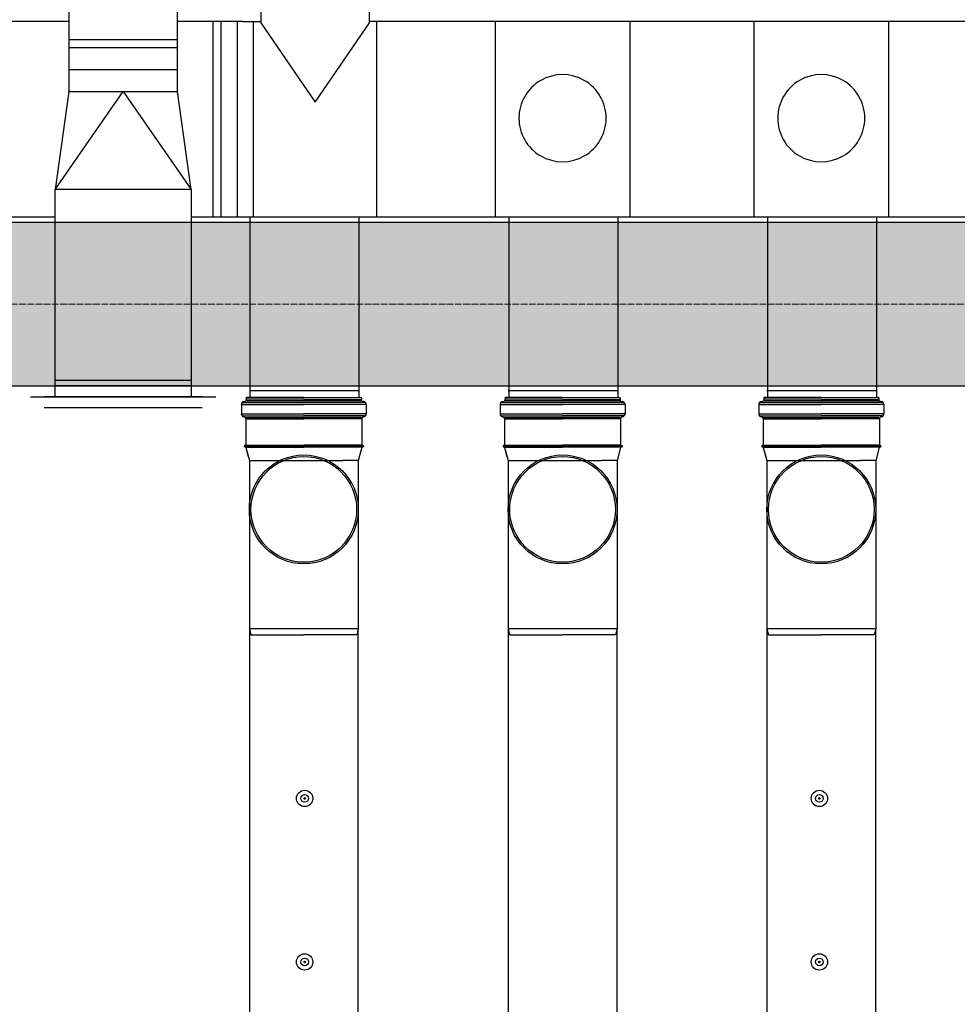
# Model space of a CAD drawing. Header units: millimetres. Extents: x -374129 to 1163271, y -112652 to 695637.
# Tile 69 of 230: x 22200 to 23921, y -35126 to -33319. Entities that reach past the tile are written whole.
import ezdxf

# ---------------------------------------------------------------- set-up
doc = ezdxf.new("R2010")
doc.units = ezdxf.units.MM
doc.linetypes.add('ACAD_ISO04W100', pattern=[30, 24, -3, 0, -3])
for name, color, linetype in [('KRT_kreskowanie', 252, 'Continuous'), ('KRT_sciany', 2, 'Continuous'), ('KRT_technologia', 30, 'Continuous')]:
    doc.layers.add(name, color=color, linetype=linetype)
doc.layers.add('KRT_osie', color=55, linetype='ACAD_ISO04W100', lineweight=18)

# ---------------------------------------------------------------- blocks, each defined once
blk = doc.blocks.new('IS_KAO_trójnik_200_góra')
at = {"layer": 'KRT_technologia', "linetype": 'Continuous', "transparency": 33554687}
for p, q in [((34903.02, 13525.22), (34900.61, 13524.58)), ((34903.02, 13525.22), (34901.38, 13524.78)), ((34903.07, 13525.27), (34903.12, 13525.45)), ((34903.14, 13525.32), (34903.14, 13514.58)), ((34903.29, 13525.51), (34903.19, 13525.51)), ((34903.34, 13525.32), (34903.34, 13514.58)), ((34903.41, 13525.29), (34903.36, 13525.45)), ((34908.29, 13525.23), (34903.48, 13525.23)), ((34908.29, 13525.23), (34908.29, 13514.58)), ((34908.83, 13525.74), (34908.83, 13514.58)), ((34910.88, 13526.05), (34909.2, 13526.05)), ((34909.2, 13526.05), (34909.2, 13514.58)), ((34910.88, 13526.05), (34910.88, 13514.58)), ((34911.25, 13525.74), (34911.25, 13514.58)), ((34911.43, 13525.55), (34911.43, 13525.47)), ((34869.72, 13524.58), (34868.63, 13524.29)), ((34868.63, 13524.29), (34868.63, 13514.58)), ((34897.28, 13524.58), (34869.72, 13524.58)), ((34869.72, 13504.58), (34869.72, 13524.58)), ((34900.61, 13524.58), (34897.28, 13524.58)), ((34900.61, 13524.58), (34900.61, 13507.41)), ((34903.05, 13525.07), (34903.05, 13514.58)), ((34903.43, 13525.08), (34903.43, 13514.58)), ((34908.54, 13525.16), (34908.54, 13514.58)), ((34911.55, 13525.07), (34911.55, 13514.58)), ((34912.15, 13525.14), (34911.79, 13525.14)), ((34911.79, 13525.14), (34911.79, 13514.58)), ((34912.15, 13525.07), (34912.15, 13514.58)), ((34912.22, 13514.58), (34912.22, 13525.07)), ((34868.63, 13504.87), (34868.63, 13514.58)), ((34903.05, 13504.09), (34903.05, 13514.58)), ((34903.14, 13503.84), (34903.14, 13514.58)), ((34903.34, 13503.84), (34903.34, 13514.58)), ((34903.43, 13504.08), (34903.43, 13514.58)), ((34908.29, 13503.92), (34908.29, 13514.58)), ((34908.54, 13504), (34908.54, 13514.58)), ((34908.83, 13503.42), (34908.83, 13514.58)), ((34909.2, 13503.11), (34909.2, 13514.58)), ((34910.88, 13503.11), (34910.88, 13514.58)), ((34911.25, 13503.42), (34911.25, 13514.58)), ((34911.55, 13504.09), (34911.55, 13514.58)), ((34911.79, 13504.01), (34911.79, 13514.58)), ((34912.15, 13504.09), (34912.15, 13514.58)), ((34912.22, 13514.58), (34912.22, 13504.09)), ((34900.61, 13504.58), (34900.61, 13507.41)), ((34869.72, 13504.58), (34868.63, 13504.87)), ((34897.28, 13504.58), (34869.72, 13504.58)), ((34900.61, 13504.58), (34897.28, 13504.58)), ((34903.02, 13503.93), (34900.61, 13504.58)), ((34903.07, 13503.88), (34903.12, 13503.7)), ((34903.29, 13503.65), (34903.19, 13503.65)), ((34903.41, 13503.87), (34903.36, 13503.7)), ((34908.29, 13503.92), (34903.48, 13503.92)), ((34911.43, 13503.6), (34911.43, 13503.68)), ((34912.15, 13504.01), (34911.79, 13504.01)), ((34910.88, 13503.11), (34909.2, 13503.11))]:
    blk.add_line(p, q, dxfattribs=at)
at = {"layer": 'KRT_technologia'}
for radius in [10, 9.7]:
    blk.add_circle((34891.65, 13514.58), radius, dxfattribs=at)
at = {"layer": 'KRT_technologia', "linetype": 'Continuous', "transparency": 33554687}
for centre, radius, start, end in [((34903, 13525.29), 0.0727, 285, 345), ((34903.19, 13525.43), 0.0727, 90, 165), ((34903.29, 13525.43), 0.0727, 15, 90), ((34903.48, 13525.31), 0.0727, 195, 270), ((34908.29, 13525.6), 0.364, 270, 354.2608), ((34909.2, 13525.51), 0.545, 90, 174.2608), ((34910.88, 13525.51), 0.545, 5, 90), ((34911.79, 13525.51), 0.364, 185, 270), ((34912.15, 13525.07), 0.0727, 0, 90), ((34903, 13503.86), 0.0727, 15, 75), ((34903.19, 13503.72), 0.0727, 195, 270), ((34903.29, 13503.72), 0.0727, 270, 345), ((34903.48, 13503.85), 0.0727, 90, 165), ((34908.29, 13503.56), 0.364, 5.7392, 90), ((34909.2, 13503.65), 0.545, 185.7392, 270), ((34910.88, 13503.65), 0.545, 270, 355), ((34911.79, 13503.65), 0.364, 90, 175), ((34912.15, 13504.09), 0.0727, 270, 0)]:
    blk.add_arc(centre, radius, start, end, dxfattribs=at)
blk = doc.blocks.new('sys napowietrzania')
at = {"color": 0, "linetype": 'ByBlock', "lineweight": -2, "extrusion": (-5.47382e-48, -1, 6.12323e-17)}
blk.add_line((23534.98, -1902.97, 904.27), (23284.98, -1902.97, 904.27), dxfattribs=at)
at = {"color": 0, "linetype": 'ByBlock', "lineweight": -2}
blk.add_circle((23409.98, -1711.39, -3395.12), 0.05, dxfattribs=at)
at = {"layer": 'KRT_technologia', "linetype": 'ByBlock', "lineweight": -2, "extrusion": (2.51524e-20, -1.22465e-16, -1)}
for p, q in [((23309.87, -1027.95, 904.27), (23309.94, -1362.95, 904.27)), ((23509.94, -1362.91, 904.27), (23509.87, -1027.91, 904.27)), ((23284.98, -1572.96, 904.27), (23284.98, -1542.96, 904.27)), ((23534.98, -1542.91, 904.27), (23534.98, -1572.91, 904.27))]:
    blk.add_line(p, q, dxfattribs=at)
at = {"layer": 'KRT_technologia', "linetype": 'ByBlock', "lineweight": -2}
for p, q in [((23662.41, -1061.76, -2050), (23662.41, -1236.76, -2050)), ((23862.41, -1236.76, -2050), (23862.41, -1061.76, -2050)), ((23629.9, -1234.26, -2050), (23662.4, -1234.26, -2050)), ((24066.18, -1234.26, -2050), (23862.41, -1234.26, -2050)), ((25759.9, -1234.26, -2050), (24066.18, -1234.26, -2050)), ((21056.51, -1592.96, -1671.95), (23284.98, -1592.96, -1725.6)), ((23534.98, -1592.96, -1731.62), (25758.21, -1592.96, -1785.14)), ((23642.99, -1911.66, -2865.41), (23842.99, -1911.66, -2865.41)), ((24116.59, -1911.66, -2865.41), (24316.59, -1911.66, -2865.41)), ((24591.59, -1911.66, -2865.41), (24791.59, -1911.66, -2865.41))]:
    blk.add_line(p, q, dxfattribs=at)
at = {"layer": 'KRT_technologia', "linetype": 'ByBlock', "lineweight": -2, "extrusion": (-3.06162e-16, -1, 1.04899e-15)}
for p, q in [((23284.9, -1234.26, -2050), (21059.9, -1234.26, -2050)), ((23309.91, -1234.26, -2050), (23284.91, -1234.26, -2050)), ((23629.91, -1234.26, -2050), (23509.91, -1234.26, -2050))]:
    blk.add_line(p, q, dxfattribs=at)
at = {"layer": 'KRT_technologia', "linetype": 'Continuous', "lineweight": -3}
for p, q in [((23574.91, -1592.96, -401.07), (23574.91, -1234.26, -2050)), ((23589.91, -1592.96, -315.78), (23589.91, -1234.26, -2050)), ((23662.41, -1236.76, -2050), (23762.41, -1382.76, -2050)), ((23762.41, -1382.76, -2050), (23862.41, -1236.76, -2050)), ((23509.92, -1267.91, 904.27), (23309.92, -1267.95, 904.27)), ((23509.92, -1282.91, 904.27), (23309.92, -1282.95, 904.27))]:
    blk.add_line(p, q, dxfattribs=at)
at = {"layer": 'KRT_technologia', "linetype": 'ByBlock', "lineweight": -2, "extrusion": (-1.22465e-16, -2.46519e-32, -1)}
blk.add_line((23619.44, -1234.26, -2050), (23619.44, -1592.96, -147.85), dxfattribs=at)
at = {"layer": 'KRT_technologia', "linetype": 'Continuous', "lineweight": -2, "extrusion": (-1.22465e-16, -2.46519e-32, -1)}
blk.add_line((23649.44, -1592.96, 2096.01), (23649.44, -1234.26, -2050), dxfattribs=at)
at = {"layer": 'KRT_technologia', "linetype": 'Continuous', "lineweight": -2, "extrusion": (1.22465e-16, -2.46519e-32, -1)}
blk.add_line((23875.37, -1592.96, 2096.01), (23875.37, -1234.26, -2050), dxfattribs=at)
at = {"layer": 'KRT_technologia', "linetype": 'Continuous', "lineweight": -2, "extrusion": (3.06162e-16, -1, 1.04899e-15)}
for p, q in [((24093.21, -1592.96, -1785.14), (24093.21, -1234.26, -1785.14)), ((24568.21, -1592.96, -1785.14), (24568.21, -1234.26, -1785.14))]:
    blk.add_line(p, q, dxfattribs=at)
at = {"layer": 'KRT_technologia', "linetype": 'ByBlock', "lineweight": -2, "extrusion": (1.22465e-16, -2.46519e-32, -1)}
for p, q in [((24339.9, -1234.26, -2050), (24339.9, -1592.96, -2050)), ((24814.9, -1234.26, -2050), (24814.9, -1592.96, -2050))]:
    blk.add_line(p, q, dxfattribs=at)
at = {"layer": 'KRT_technologia', "linetype": 'Continuous', "lineweight": -2, "extrusion": (2.51524e-20, -1.22465e-16, -1)}
blk.add_line((23509.93, -1322.91, 904.27), (23309.93, -1322.95, 904.27), dxfattribs=at)
at = {"layer": 'KRT_technologia', "linetype": 'Continuous', "lineweight": -3, "extrusion": (2.51524e-20, -1.22465e-16, -1)}
for p, q in [((23284.98, -1542.96, 904.27), (23409.94, -1362.93, 904.27)), ((23309.94, -1362.95, 904.27), (23284.98, -1542.96, 904.27)), ((23309.94, -1362.95, 904.27), (23509.94, -1362.91, 904.27)), ((23409.94, -1362.93, 904.27), (23534.98, -1542.91, 904.27)), ((23534.98, -1542.91, 904.27), (23509.94, -1362.91, 904.27)), ((23534.98, -1542.91, 904.27), (23284.98, -1542.96, 904.27)), ((23534.98, -1542.91, 904.27), (23284.98, -1542.96, 904.27))]:
    blk.add_line(p, q, dxfattribs=at)
at = {"layer": 'KRT_technologia', "linetype": 'ByBlock', "lineweight": -2, "extrusion": (1, 1.20509e-08, -1.20509e-08)}
for p, q in [((23284.98, -1922.95, 904.27), (23284.98, -1572.95, 904.27)), ((23534.98, -1572.95, 904.27), (23534.98, -1922.95, 904.27))]:
    blk.add_line(p, q, dxfattribs=at)
at = {"layer": 'KRT_technologia'}
for p, q in [((23642.75, -1592.96, -2148.59), (23642.75, -1924.16, -4291.09)), ((23842.75, -1592.96, -2148.59), (23842.75, -1924.16, -4291.09)), ((24117.75, -1592.96, -2148.59), (24117.75, -1924.16, -4291.09)), ((24317.75, -1592.96, -2148.59), (24317.75, -1924.16, -4291.09)), ((24592.75, -1592.96, -2148.59), (24592.75, -1924.16, -4291.09)), ((24792.75, -1592.96, -2148.59), (24792.75, -1924.16, -4291.09))]:
    blk.add_line(p, q, dxfattribs=at)
at = {"layer": 'KRT_technologia', "linetype": 'Continuous', "lineweight": -3, "extrusion": (1, 1.20509e-08, -1.20509e-08)}
for p, q in [((23841.23, -1602.95, 904.27), (24066.24, -1602.95, 904.27)), ((23284.98, -1892.95, 904.27), (23534.98, -1892.95, 904.27))]:
    blk.add_line(p, q, dxfattribs=at)
at = {"layer": 'KRT_technologia', "linetype": 'Continuous', "lineweight": -2, "extrusion": (1, 1.20509e-08, -1.20509e-08)}
blk.add_line((23239.98, -1922.95, 904.27), (23579.98, -1922.95, 904.27), dxfattribs=at)
at = {"layer": 'KRT_technologia', "linetype": 'ByBlock', "lineweight": -2, "extrusion": (-5.47382e-48, -1, 6.12323e-17)}
blk.add_line((23554.98, -1922.97, 904.27), (23264.98, -1922.97, 904.27), dxfattribs=at)
at = {"layer": 'KRT_technologia', "linetype": 'Continuous', "lineweight": -3, "extrusion": (-5.47382e-48, -1, 6.12323e-17)}
blk.add_line((23264.98, -1942.97, 904.27), (23554.98, -1942.97, 904.27), dxfattribs=at)
at = {"layer": 'KRT_technologia', "linetype": 'Continuous', "transparency": 33554687, "elevation": -2865.41}
for points in [[(23841.59, -12485.01), (23841.59, -10582.71), (23841.59, -2349.21), (23641.59, -2349.21), (23641.59, -10582.71), (23641.59, -12485.01), (23741.59, -12485.01), (23841.59, -12485.01), (23838.43, -12495.38), (23741.59, -12495.38), (23644.76, -12495.38), (23641.59, -12485.01)], [(24316.59, -12485.01), (24316.59, -10582.71), (24316.59, -2349.21), (24116.59, -2349.21), (24116.59, -10582.71), (24116.59, -12485.01), (24216.59, -12485.01), (24316.59, -12485.01), (24313.43, -12495.38), (24216.59, -12495.38), (24119.76, -12495.38), (24116.59, -12485.01)], [(24791.59, -12485.01), (24791.59, -10582.71), (24791.59, -2349.21), (24591.59, -2349.21), (24591.59, -10582.71), (24591.59, -12485.01), (24691.59, -12485.01), (24791.59, -12485.01), (24788.43, -12495.38), (24691.59, -12495.38), (24594.76, -12495.38), (24591.59, -12485.01)]]:
    blk.add_lwpolyline(points, dxfattribs=at)
at = {"layer": 'KRT_technologia'}
for centre, radius in [((23743.09, -2660.34, -2865.41), 15), ((23743.09, -2660.34, -2865.41), 7), ((24688.09, -2660.34, -2865.41), 15), ((24688.09, -2660.34, -2865.41), 7), ((23743.09, -2660.34, -2865.41), 1.5), ((24688.09, -2660.34, -2865.41), 1.5), ((23743.09, -2960.34, -2865.41), 15), ((24688.09, -2960.34, -2865.41), 15), ((23743.09, -2960.34, -2865.41), 7), ((23743.09, -2960.34, -2865.41), 1.5), ((24688.09, -2960.34, -2865.41), 7), ((24688.09, -2960.34, -2865.41), 1.5)]:
    blk.add_circle(centre, radius, dxfattribs=at)
at = {"layer": 'KRT_technologia', "linetype": 'Continuous', "lineweight": -3}
for centre, major_axis in [((24216.51, -1411.89, -1520.29), (80, 0)), ((24691.51, -1411.89, -1520.29), (80, 0)), ((24216.51, -1411.89, -1520.29), (-80, 0)), ((24691.51, -1411.89, -1520.29), (-80, 0))]:
    blk.add_ellipse(centre, major_axis=major_axis, ratio=1, start_param=0, end_param=3.1415927, dxfattribs=at)
at = {"layer": 'KRT_technologia', "xscale": 10, "yscale": 10, "zscale": 10, "rotation": 90}
for p in [(158887.37, -351046.37, -2865.41), (159362.37, -351046.37, -2865.41), (159837.37, -351046.37, -2865.41)]:
    blk.add_blockref('IS_KAO_trójnik_200_góra', p, dxfattribs=at)

msp = doc.modelspace()

# ---------------------------------------------------------------- hatches: boundary and pattern name
at = {"layer": 'KRT_kreskowanie'}
h = msp.add_hatch(dxfattribs=at)
h.set_pattern_fill('ANSI33', color=256, scale=20, style=0)
h.set_pattern_definition([(45, (-1e-05, 3009.36), (-89.80256, 89.80256), []), (45, (89.8, 3009.36), (-89.80256, 89.80256), [63.5, -31.75])])
h.paths.add_polyline_path([(38290, -33690.64), (19090, -33690.64), (19090, -46990.64), (19390, -46990.64), (19390, -33990.64), (25390, -33990.64), (25390, -46990.64), (25690, -46990.64), (25690, -33990.64), (31690, -33990.64), (31690, -46990.64), (31990, -46990.64), (31990, -33990.64), (37990, -33990.64), (37990, -46990.64), (38290, -46990.64)])
h.paths.add_polyline_path([(51230, -33990.64), (57230, -33990.64), (57230, -46990.64), (57530, -46990.64), (57530, -33690.64), (38330, -33690.64), (38330, -46990.64), (38630, -46990.64), (38630, -33990.64), (44630, -33990.64), (44630, -46990.64), (44930, -46990.64), (44930, -33990.64), (50930, -33990.64), (50930, -46990.64), (51230, -46990.64)])
h.paths.add_polyline_path([(70470, -33690.64), (57570, -33690.64), (57570, -46990.64), (57870, -46990.64), (57870, -33990.64), (63870, -33990.64), (63870, -46990.64), (64170, -46990.64), (64170, -33990.64), (70170, -33990.64), (70170, -46990.64), (70470, -46990.64)])

# ---------------------------------------------------------------- linework, layer by layer
at = {"layer": 'KRT_osie', "ltscale": 0.5}
msp.add_line((-5554.82, -33840.64), (73659.31, -33840.64), dxfattribs=at)
at = {"layer": 'KRT_sciany'}
for p, q in [((19090, -33690.64), (38290, -33690.64)), ((19390, -33990.64), (25390, -33990.64))]:
    msp.add_line(p, q, dxfattribs=at)

# ---------------------------------------------------------------- block references
msp.add_blockref('sys napowietrzania', (-1019.98, -32087.66, 3070))

doc.saveas('drawing.dxf')
